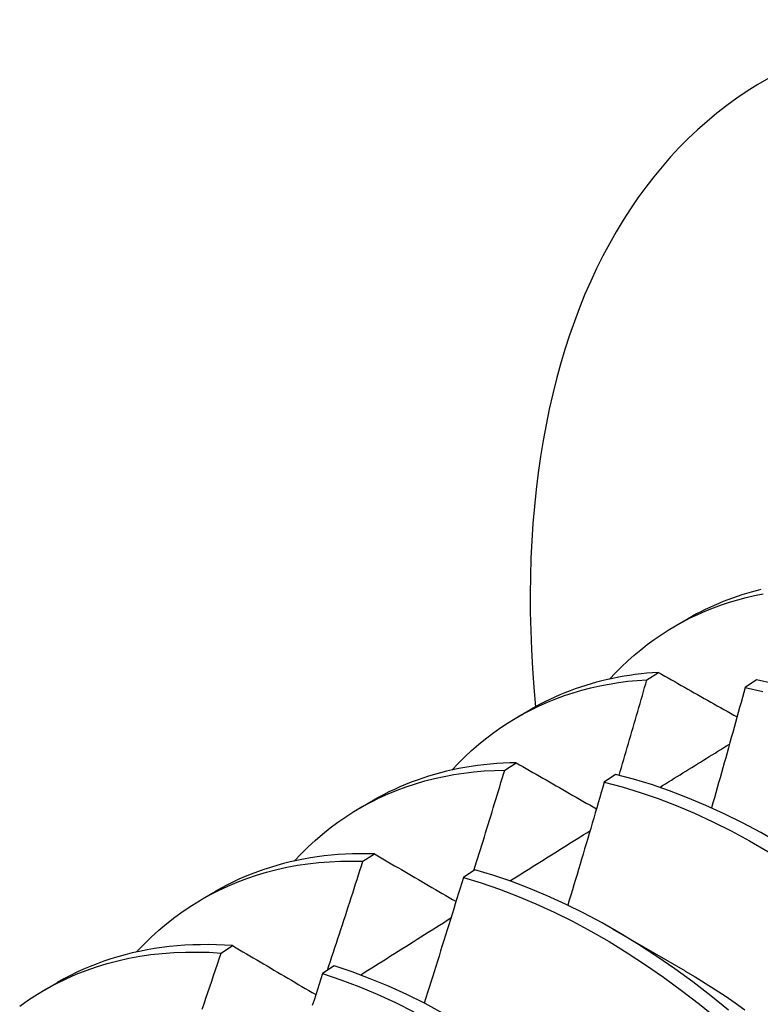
# Model space of a CAD drawing. Header units: inches. Extents: x 11 to 197, y 14 to 125.
# Tile 78 of 82: x 176.606 to 176.77, y 85.851 to 86.069. Entities that reach past the tile are written whole.
import ezdxf

# ---------------------------------------------------------------- set-up
doc = ezdxf.new("R2010")
doc.units = ezdxf.units.IN
doc.header["$MEASUREMENT"] = 0
doc.layers.add('Visible Edges(ANSI)', color=7, linetype='Continuous', lineweight=25)

msp = doc.modelspace()

# ---------------------------------------------------------------- linework, layer by layer
at = {"layer": 'Visible Edges(ANSI)'}
for p, q in [((176.75119, 85.93461), (176.754, 85.93623)), ((176.74491, 85.92275), (176.74745, 85.92436)), ((176.76911, 85.92271), (176.7666, 85.92103)), ((176.71639, 85.91452), (176.7192, 85.91614)), ((176.71353, 85.90277), (176.71606, 85.90439)), ((176.73799, 85.9018), (176.73547, 85.90011)), ((176.68159, 85.89443), (176.6844, 85.89605)), ((176.6822, 85.88264), (176.68473, 85.88427)), ((176.70689, 85.88075), (176.70438, 85.87904)), ((176.64679, 85.87434), (176.6496, 85.87596)), ((176.73737, 85.86766), (176.75339, 85.85844)), ((176.65092, 85.86235), (176.65344, 85.864)), ((176.67583, 85.85955), (176.67332, 85.85783)), ((176.61199, 85.85425), (176.61481, 85.85587))]:
    msp.add_line(p, q, dxfattribs=at)
at = {"layer": 'Visible Edges(ANSI)', "flags": 128}
for points in [[(176.77007, 85.94264), (176.769, 85.94237), (176.76794, 85.94209), (176.76689, 85.94178), (176.76584, 85.94146), (176.76481, 85.94112), (176.76378, 85.94076), (176.76276, 85.94038), (176.76175, 85.93999), (176.76075, 85.93958), (176.75976, 85.93915), (176.75878, 85.93871), (176.7578, 85.93825), (176.75684, 85.93777), (176.75588, 85.93728), (176.75494, 85.93676), (176.754, 85.93623)], [(176.73664, 85.92287), (176.73795, 85.92426), (176.7393, 85.92561), (176.74067, 85.9269), (176.74209, 85.92815), (176.74353, 85.92935), (176.745, 85.93051), (176.74651, 85.93161), (176.74805, 85.93266), (176.74961, 85.93367), (176.75121, 85.93462), (176.75284, 85.93553), (176.75449, 85.93638), (176.75617, 85.93718), (176.75788, 85.93793), (176.75962, 85.93863), (176.76138, 85.93928), (176.76317, 85.93988), (176.76498, 85.94042), (176.76682, 85.94091), (176.76868, 85.94135), (176.77056, 85.94174)], [(176.70184, 85.90278), (176.70325, 85.90427), (176.70469, 85.9057), (176.70617, 85.90708), (176.70769, 85.90841), (176.70925, 85.90968), (176.71084, 85.91089), (176.71247, 85.91205), (176.71413, 85.91315), (176.71583, 85.91419), (176.71756, 85.91518), (176.71933, 85.91611), (176.72112, 85.91698), (176.72295, 85.91779), (176.72481, 85.91854), (176.7267, 85.91923), (176.72861, 85.91986), (176.73056, 85.92044), (176.73253, 85.92095), (176.73453, 85.9214), (176.73656, 85.92179), (176.73861, 85.92212), (176.74069, 85.92239), (176.74279, 85.9226), (176.74491, 85.92275)], [(176.74745, 85.92436), (176.74616, 85.92427), (176.74488, 85.92416), (176.74361, 85.92403), (176.74235, 85.92388), (176.74109, 85.9237), (176.73985, 85.9235), (176.73862, 85.92328), (176.73739, 85.92303), (176.73617, 85.92277), (176.73497, 85.92248), (176.73377, 85.92217), (176.73259, 85.92184), (176.73141, 85.92148), (176.73024, 85.92111), (176.72909, 85.92071), (176.72795, 85.92029), (176.72681, 85.91984), (176.72569, 85.91938), (176.72458, 85.91889), (176.72348, 85.91839), (176.72239, 85.91786), (176.72132, 85.91731), (176.72025, 85.91674), (176.7192, 85.91614)], [(176.73875, 85.90162), (176.73901, 85.9025), (176.73927, 85.90338), (176.73953, 85.90426), (176.73979, 85.90514), (176.74005, 85.90602), (176.74031, 85.9069), (176.74057, 85.90778), (176.74083, 85.90866), (176.74109, 85.90954), (176.74134, 85.91042), (176.7416, 85.91131), (176.74186, 85.91219), (176.74211, 85.91307), (176.74237, 85.91395), (176.74263, 85.91483), (176.74288, 85.91571), (176.74314, 85.91659), (176.74339, 85.91747), (176.74364, 85.91835), (176.7439, 85.91923), (176.74415, 85.92011), (176.7444, 85.92099), (176.74466, 85.92187), (176.74491, 85.92275)], [(176.74745, 85.92436), (176.74816, 85.92395), (176.74888, 85.92355), (176.7496, 85.92314), (176.75032, 85.92273), (176.75104, 85.92232), (176.75176, 85.92191), (176.75248, 85.9215), (176.7532, 85.92109), (176.75392, 85.92068), (176.75464, 85.92027), (176.75536, 85.91986), (176.75609, 85.91945), (176.75681, 85.91904), (176.75753, 85.91863), (176.75826, 85.91822), (176.75899, 85.91781), (176.75971, 85.9174), (176.76044, 85.91699), (176.76116, 85.91658), (176.76189, 85.91617), (176.76262, 85.91576), (176.76335, 85.91535), (176.76408, 85.91494), (176.76481, 85.91452)], [(176.77302, 85.92184), (176.76911, 85.92271)], [(176.7666, 85.92103), (176.76629, 85.91992), (176.76599, 85.91881), (176.76568, 85.9177), (176.76538, 85.91659), (176.76507, 85.91549), (176.76477, 85.91438), (176.76446, 85.91327), (176.76416, 85.91216), (176.76385, 85.91106), (176.76354, 85.90995), (176.76323, 85.90884), (176.76292, 85.90773), (176.76261, 85.90662), (176.7623, 85.90552), (176.76199, 85.90441), (176.76168, 85.9033), (176.76137, 85.90219), (176.76106, 85.90108), (176.76074, 85.89998), (176.76043, 85.89887), (176.76011, 85.89776), (176.7598, 85.89665), (176.75948, 85.89554), (176.75917, 85.89444)], [(176.7666, 85.92103), (176.77051, 85.92014)], [(176.74773, 85.89896), (176.74837, 85.89936), (176.74902, 85.89976), (176.74966, 85.90016), (176.7503, 85.90056), (176.75094, 85.90096), (176.75158, 85.90136), (176.75223, 85.90176), (176.75287, 85.90216), (176.75351, 85.90256), (176.75415, 85.90296), (176.7548, 85.90336), (176.75544, 85.90375), (176.75608, 85.90415), (176.75672, 85.90455), (176.75737, 85.90495), (176.75801, 85.90535), (176.75865, 85.90575), (176.75929, 85.90615), (176.75994, 85.90655), (176.76058, 85.90694), (176.76122, 85.90734), (176.76186, 85.90774), (176.76251, 85.90814), (176.76315, 85.90854)], [(176.71606, 85.90439), (176.71461, 85.90436), (176.71317, 85.9043), (176.71174, 85.90421), (176.71032, 85.90409), (176.70891, 85.90395), (176.70751, 85.90378), (176.70612, 85.90358), (176.70474, 85.90335), (176.70337, 85.9031), (176.70202, 85.90282), (176.70068, 85.90251), (176.69934, 85.90218), (176.69803, 85.90181), (176.69672, 85.90142), (176.69543, 85.90101), (176.69415, 85.90056), (176.69288, 85.90009), (176.69163, 85.8996), (176.69039, 85.89907), (176.68916, 85.89852), (176.68795, 85.89794), (176.68675, 85.89734), (176.68557, 85.89671), (176.6844, 85.89605)], [(176.71606, 85.90439), (176.71679, 85.90397), (176.71752, 85.90355), (176.71825, 85.90313), (176.71899, 85.90271), (176.71972, 85.90228), (176.72045, 85.90186), (176.72119, 85.90144), (176.72192, 85.90102), (176.72266, 85.90059), (176.72339, 85.90017), (176.72413, 85.89975), (176.72487, 85.89932), (176.72561, 85.8989), (176.72634, 85.89847), (176.72708, 85.89805), (176.72782, 85.89763), (176.72856, 85.8972), (176.7293, 85.89678), (176.73005, 85.89635), (176.73079, 85.89592), (176.73153, 85.8955), (176.73227, 85.89507), (176.73302, 85.89465), (176.73376, 85.89422)], [(176.66704, 85.88269), (176.66854, 85.88427), (176.67009, 85.8858), (176.67167, 85.88726), (176.6733, 85.88866), (176.67497, 85.88999), (176.67669, 85.89127), (176.67844, 85.89247), (176.68023, 85.89362), (176.68206, 85.8947), (176.68393, 85.89571), (176.68583, 85.89665), (176.68777, 85.89753), (176.68975, 85.89835), (176.69176, 85.89909), (176.6938, 85.89977), (176.69588, 85.90038), (176.69798, 85.90092), (176.70012, 85.90139), (176.70229, 85.90179), (176.70448, 85.90213), (176.70671, 85.90239), (176.70895, 85.90259), (176.71123, 85.90272), (176.71353, 85.90277)], [(176.70672, 85.88063), (176.70701, 85.88155), (176.7073, 85.88248), (176.70758, 85.8834), (176.70787, 85.88432), (176.70816, 85.88524), (176.70844, 85.88617), (176.70873, 85.88709), (176.70902, 85.88801), (176.7093, 85.88893), (176.70959, 85.88986), (176.70987, 85.89078), (176.71015, 85.8917), (176.71044, 85.89262), (176.71072, 85.89355), (176.711, 85.89447), (176.71129, 85.89539), (176.71157, 85.89631), (176.71185, 85.89724), (176.71213, 85.89816), (176.71241, 85.89908), (176.71269, 85.90001), (176.71297, 85.90093), (176.71325, 85.90185), (176.71353, 85.90277)], [(176.82051, 85.84811), (176.81689, 85.85199), (176.8132, 85.85576), (176.80946, 85.85941), (176.80567, 85.86296), (176.80183, 85.86638), (176.79795, 85.86968), (176.79404, 85.87285), (176.79009, 85.87589), (176.78612, 85.87879), (176.78212, 85.88155), (176.77811, 85.88417), (176.77408, 85.88664), (176.77004, 85.88896), (176.766, 85.89113), (176.76196, 85.89314), (176.75792, 85.89499), (176.7539, 85.89668), (176.74989, 85.89821), (176.74589, 85.89958), (176.74193, 85.90078), (176.73799, 85.9018)], [(176.73547, 85.90011), (176.73515, 85.89898), (176.73482, 85.89784), (176.73449, 85.89671), (176.73416, 85.89558), (176.73383, 85.89444), (176.7335, 85.89331), (176.73317, 85.89218), (176.73283, 85.89104), (176.7325, 85.88991), (176.73217, 85.88878), (176.73183, 85.88764), (176.7315, 85.88651), (176.73116, 85.88538), (176.73083, 85.88424), (176.73049, 85.88311), (176.73015, 85.88198), (176.72982, 85.88084), (176.72948, 85.87971), (176.72914, 85.87858), (176.7288, 85.87745), (176.72846, 85.87631), (176.72812, 85.87518), (176.72778, 85.87405), (176.72744, 85.87291)], [(176.73547, 85.90011), (176.73942, 85.89907), (176.74339, 85.89786), (176.74738, 85.89648), (176.75139, 85.89494), (176.75542, 85.89323), (176.75945, 85.89137), (176.76349, 85.88934), (176.76754, 85.88716), (176.77157, 85.88483), (176.7756, 85.88235), (176.77961, 85.87972), (176.78361, 85.87695), (176.78758, 85.87404), (176.79153, 85.87099), (176.79544, 85.86781), (176.79931, 85.8645), (176.80315, 85.86107), (176.80693, 85.85752), (176.81067, 85.85385), (176.81435, 85.85007)], [(176.71463, 85.87828), (176.71536, 85.87874), (176.7161, 85.8792), (176.71684, 85.87967), (176.71758, 85.88013), (176.71832, 85.88059), (176.71905, 85.88105), (176.71979, 85.88152), (176.72053, 85.88198), (176.72127, 85.88244), (176.72201, 85.8829), (176.72275, 85.88337), (176.72348, 85.88383), (176.72422, 85.88429), (176.72496, 85.88475), (176.7257, 85.88522), (176.72644, 85.88568), (176.72718, 85.88614), (176.72791, 85.8866), (176.72865, 85.88706), (176.72939, 85.88752), (176.73013, 85.88799), (176.73087, 85.88845), (176.73161, 85.88891), (176.73234, 85.88937)], [(176.68473, 85.88427), (176.68311, 85.88431), (176.68151, 85.88431), (176.67991, 85.88427), (176.67833, 85.88421), (176.67676, 85.88411), (176.6752, 85.88397), (176.67365, 85.88381), (176.67212, 85.88361), (176.6706, 85.88338), (176.66909, 85.88311), (176.6676, 85.88281), (176.66612, 85.88248), (176.66466, 85.88211), (176.66321, 85.88172), (176.66177, 85.88129), (176.66035, 85.88082), (176.65895, 85.88033), (176.65757, 85.8798), (176.6562, 85.87924), (176.65484, 85.87865), (176.65351, 85.87803), (176.65219, 85.87737), (176.65089, 85.87668), (176.6496, 85.87596)], [(176.68473, 85.88427), (176.68547, 85.88384), (176.68622, 85.8834), (176.68696, 85.88297), (176.68771, 85.88253), (176.68845, 85.8821), (176.6892, 85.88166), (176.68995, 85.88123), (176.6907, 85.88079), (176.69145, 85.88035), (176.6922, 85.87992), (176.69295, 85.87948), (176.6937, 85.87904), (176.69445, 85.8786), (176.6952, 85.87817), (176.69595, 85.87773), (176.69671, 85.87729), (176.69746, 85.87685), (176.69822, 85.87641), (176.69897, 85.87597), (176.69973, 85.87553), (176.70049, 85.87509), (176.70125, 85.87465), (176.70201, 85.87421), (176.70276, 85.87377)], [(176.63224, 85.8626), (176.63384, 85.86428), (176.63548, 85.86589), (176.63718, 85.86743), (176.63892, 85.86891), (176.6407, 85.87031), (176.64254, 85.87163), (176.64441, 85.87289), (176.64634, 85.87407), (176.6483, 85.87518), (176.65031, 85.87621), (176.65236, 85.87717), (176.65444, 85.87805), (176.65657, 85.87886), (176.65873, 85.87959), (176.66094, 85.88025), (176.66317, 85.88082), (176.66544, 85.88132), (176.66775, 85.88175), (176.67008, 85.88209), (176.67245, 85.88236), (176.67485, 85.88254), (176.67727, 85.88265), (176.67972, 85.88269), (176.6822, 85.88264)], [(176.67439, 85.85856), (176.67472, 85.85956), (176.67505, 85.86057), (176.67538, 85.86157), (176.67571, 85.86257), (176.67604, 85.86358), (176.67637, 85.86458), (176.6767, 85.86558), (176.67702, 85.86658), (176.67735, 85.86759), (176.67768, 85.86859), (176.678, 85.86959), (176.67833, 85.8706), (176.67866, 85.8716), (176.67898, 85.8726), (176.6793, 85.87361), (176.67963, 85.87461), (176.67995, 85.87561), (176.68027, 85.87662), (176.6806, 85.87762), (176.68092, 85.87863), (176.68124, 85.87963), (176.68156, 85.88063), (176.68188, 85.88164), (176.6822, 85.88264)], [(176.76292, 85.84978), (176.75901, 85.85294), (176.75506, 85.85597), (176.75108, 85.85886), (176.74709, 85.86162), (176.74307, 85.86423), (176.73904, 85.86669), (176.735, 85.869), (176.73096, 85.87116), (176.72692, 85.87316), (176.72288, 85.875), (176.71886, 85.87669), (176.71485, 85.87821), (176.71086, 85.87956), (176.70689, 85.88075)], [(176.70438, 85.87904), (176.70403, 85.87789), (176.70367, 85.87673), (176.70332, 85.87557), (176.70296, 85.87442), (176.70261, 85.87326), (176.70225, 85.8721), (176.70189, 85.87095), (176.70153, 85.86979), (176.70118, 85.86863), (176.70082, 85.86748), (176.70046, 85.86632), (176.7001, 85.86517), (176.69973, 85.86401), (176.69937, 85.86285), (176.69901, 85.8617), (176.69865, 85.86054), (176.69828, 85.85939), (176.69792, 85.85823), (176.69755, 85.85707), (176.69719, 85.85592), (176.69682, 85.85476), (176.69645, 85.85361), (176.69609, 85.85245), (176.69572, 85.85129)], [(176.70438, 85.87904), (176.70835, 85.87784), (176.71234, 85.87647), (176.71635, 85.87494), (176.72038, 85.87325), (176.72442, 85.87139), (176.72846, 85.86938), (176.7325, 85.86721), (176.73654, 85.86488), (176.74056, 85.86241), (176.74458, 85.85979), (176.74857, 85.85703), (176.75255, 85.85412), (176.75649, 85.85108), (176.76041, 85.84791)], [(176.68166, 85.85751), (176.6825, 85.85804), (176.68333, 85.85856), (176.68416, 85.85909), (176.68499, 85.85962), (176.68582, 85.86014), (176.68666, 85.86067), (176.68749, 85.86119), (176.68832, 85.86172), (176.68915, 85.86224), (176.68999, 85.86277), (176.69082, 85.8633), (176.69165, 85.86382), (176.69248, 85.86435), (176.69331, 85.86487), (176.69415, 85.8654), (176.69498, 85.86592), (176.69581, 85.86645), (176.69664, 85.86697), (176.69748, 85.86749), (176.69831, 85.86802), (176.69914, 85.86854), (176.69997, 85.86907), (176.70081, 85.86959), (176.70164, 85.87012)], [(176.65344, 85.864), (176.65166, 85.86411), (176.64988, 85.86418), (176.64812, 85.86422), (176.64638, 85.86421), (176.64464, 85.86417), (176.64292, 85.86408), (176.64122, 85.86396), (176.63952, 85.86379), (176.63785, 85.86359), (176.63619, 85.86335), (176.63454, 85.86306), (176.63291, 85.86274), (176.6313, 85.86238), (176.62971, 85.86198), (176.62813, 85.86155), (176.62657, 85.86107), (176.62503, 85.86055), (176.62351, 85.86), (176.62201, 85.85941), (176.62053, 85.85877), (176.61907, 85.85811), (176.61763, 85.8574), (176.6162, 85.85665), (176.61481, 85.85587)], [(176.65344, 85.864), (176.6542, 85.86355), (176.65496, 85.8631), (176.65571, 85.86266), (176.65647, 85.86221), (176.65723, 85.86176), (176.65799, 85.86131), (176.65876, 85.86086), (176.65952, 85.86041), (176.66028, 85.85996), (176.66104, 85.85951), (176.66181, 85.85906), (176.66257, 85.85861), (176.66334, 85.85816), (176.6641, 85.85771), (176.66487, 85.85726), (176.66564, 85.8568), (176.66641, 85.85635), (176.66718, 85.8559), (176.66795, 85.85545), (176.66872, 85.85499), (176.66949, 85.85454), (176.67026, 85.85408), (176.67104, 85.85363), (176.67181, 85.85318)], [(176.60644, 85.85061), (176.60839, 85.85199), (176.6104, 85.85329), (176.61245, 85.85451), (176.61455, 85.85564), (176.6167, 85.85669), (176.6189, 85.85766), (176.62113, 85.85854), (176.62341, 85.85933), (176.62574, 85.86004), (176.6281, 85.86067), (176.6305, 85.8612), (176.63293, 85.86165), (176.63541, 85.86201), (176.63792, 85.86229), (176.64046, 85.86248), (176.64303, 85.86258), (176.64563, 85.86259), (176.64826, 85.86252), (176.65092, 85.86235)], [(176.64672, 85.84993), (176.64714, 85.85117), (176.64756, 85.85241), (176.64799, 85.85366), (176.64841, 85.8549), (176.64883, 85.85614), (176.64925, 85.85738), (176.64967, 85.85863), (176.65008, 85.85987), (176.6505, 85.86111), (176.65092, 85.86235)], [(176.67332, 85.85783), (176.67294, 85.85665), (176.67255, 85.85547), (176.67217, 85.85429), (176.67179, 85.85312), (176.67141, 85.85194), (176.67103, 85.85076)], [(176.67332, 85.85783), (176.67731, 85.85647), (176.68132, 85.85495), (176.68534, 85.85326), (176.68938, 85.85141), (176.69342, 85.84941)], [(176.69996, 85.84904), (176.69592, 85.85119), (176.69188, 85.85318), (176.68785, 85.85502), (176.68382, 85.85669), (176.67981, 85.8582), (176.67583, 85.85955)], [(176.75338, 85.85838), (176.75559, 85.85708), (176.7578, 85.85573), (176.76, 85.85433), (176.76219, 85.85289), (176.76438, 85.85139), (176.76656, 85.84985)]]:
    msp.add_lwpolyline(points, dxfattribs=at)
at = {"layer": 'Visible Edges(ANSI)'}
msp.add_ellipse((176.89593, 85.83861), major_axis=(-0.125, 0.21651), ratio=0.57735, start_param=2.225447, end_param=7.182696, dxfattribs=at)

doc.saveas('drawing.dxf')
